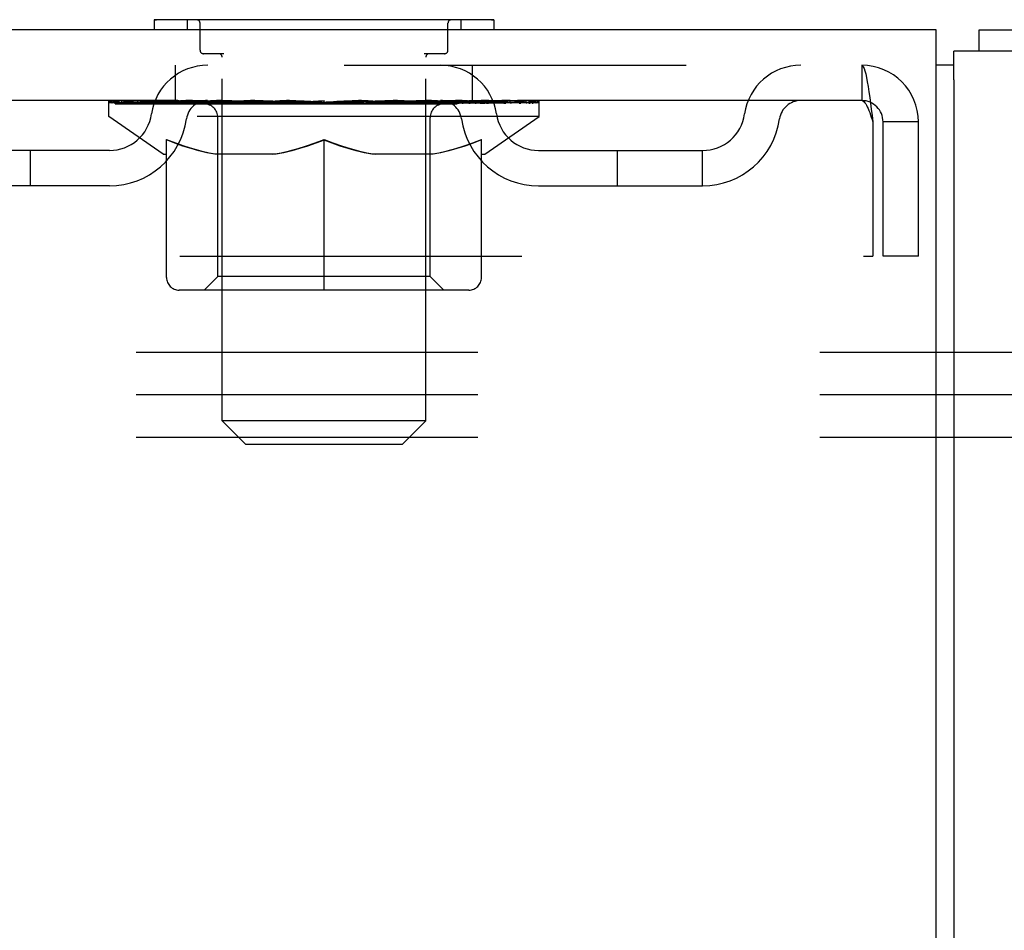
# Model space of a CAD drawing. Header units: inches. Extents: x 0 to 183, y 0 to 118.
# Tile 22 of 80: x 68.43 to 71.33, y 76.22 to 78.9. Entities that reach past the tile are written whole.
import ezdxf

# ---------------------------------------------------------------- set-up
doc = ezdxf.new("R2010")
doc.units = ezdxf.units.IN
doc.header["$LTSCALE"] = 10.065561
doc.header["$MEASUREMENT"] = 0
doc.linetypes.add('HIDDEN', pattern=[0.2, 0.1, -0.1])
doc.layers.get('0').update_dxf_attribs({"linetype": 'CONTINUOUS'})
doc.layers.add('DEFAULT_2', color=8, linetype='HIDDEN')

msp = doc.modelspace()

# ---------------------------------------------------------------- linework, layer by layer
at = {"color": 7, "linetype": 'Continuous'}
for p, q in [((68.8239, 78.9003), (68.8239, 78.8703)), ((69.8239, 78.9003), (68.8239, 78.9003)), ((69.8239, 78.9003), (69.8239, 78.8703)), ((71.1259, 78.8703), (37.7299, 78.8703)), ((71.1259, 75.5368), (71.1259, 78.8703)), ((71.2529, 78.8073), (71.2529, 78.8703)), ((71.1779, 78.7663), (71.1259, 78.7663)), ((71.1779, 78.7238), (71.1779, 75.4558))]:
    msp.add_line(p, q, dxfattribs=at)
at = {"color": 3, "linetype": 'Continuous'}
for p, q in [((71.2529, 78.8703), (86.1029, 78.8703)), ((71.1779, 78.7238), (71.1779, 78.8073)), ((73.8109, 78.8073), (71.1779, 78.8073))]:
    msp.add_line(p, q, dxfattribs=at)
at = {"layer": 'DEFAULT_2', "color": 8, "linetype": 'HIDDEN'}
for p, q in [((68.9209, 78.9003), (68.9209, 78.8703)), ((68.9589, 78.8103), (68.9589, 78.8903)), ((69.6889, 78.8103), (69.6889, 78.8903)), ((69.7269, 78.9003), (69.7269, 78.8703)), ((69.0288, 78.8003), (68.9689, 78.8003)), ((69.0239, 77.7193), (69.0239, 78.7903)), ((69.6789, 78.8003), (69.6189, 78.8003)), ((69.6239, 77.7193), (69.6239, 78.7903)), ((65.3569, 78.7663), (70.9069, 78.7663)), ((68.8864, 78.6623), (68.8864, 78.7663)), ((69.7614, 78.6623), (69.7614, 78.7663)), ((70.9069, 78.7663), (70.9069, 78.6623)), ((70.9092, 78.7653), (70.9069, 78.7663)), ((70.9069, 78.6623), (66.6364, 78.6623)), ((68.6906, 78.6156), (68.6906, 78.6623)), ((68.7002, 78.6557), (68.7002, 78.6623)), ((68.7089, 78.6524), (68.7089, 78.6557)), ((68.7089, 78.6524), (69.9388, 78.6524)), ((68.7177, 78.6524), (68.7177, 78.6557)), ((68.7187, 78.6524), (68.7187, 78.6557)), ((68.7288, 78.6557), (68.7288, 78.6623)), ((68.745, 78.6524), (68.745, 78.6557)), ((68.7469, 78.6524), (68.7469, 78.6557)), ((68.7754, 78.6557), (68.7754, 78.6623)), ((68.7899, 78.6524), (68.7899, 78.6557)), ((68.7926, 78.6524), (68.7926, 78.6557)), ((68.9969, 78.6554), (68.7956, 78.6554)), ((68.8387, 78.6557), (68.8387, 78.6623)), ((68.8401, 78.6524), (68.8401, 78.6554)), ((68.8409, 78.6524), (68.8409, 78.6554)), ((68.8438, 78.6524), (68.8438, 78.6554)), ((68.851, 78.6524), (68.851, 78.6557)), ((68.8511, 78.6524), (68.8511, 78.6554)), ((68.8545, 78.6524), (68.8545, 78.6557)), ((68.8578, 78.6524), (68.8578, 78.6564)), ((68.8621, 78.6524), (68.8621, 78.6554)), ((68.8764, 78.6524), (68.8764, 78.6554)), ((68.8945, 78.6524), (68.8945, 78.6554)), ((68.895, 78.6524), (68.895, 78.6581)), ((68.9153, 78.6524), (68.9153, 78.6554)), ((68.9153, 78.6524), (68.9153, 78.6554)), ((68.9168, 78.6557), (68.9168, 78.6623)), ((68.9265, 78.6524), (68.9265, 78.6557)), ((68.9306, 78.6524), (68.9306, 78.6557)), ((68.9399, 78.6524), (68.9399, 78.6554)), ((68.9512, 78.6524), (68.9512, 78.6596)), ((68.9667, 78.6524), (68.9667, 78.6554)), ((68.9697, 78.6524), (68.9697, 78.6554)), ((68.9969, 78.6524), (68.9969, 78.6554)), ((69.0639, 78.6554), (69.0019, 78.6554)), ((69.0072, 78.6557), (69.0072, 78.6623)), ((69.014, 78.6524), (69.014, 78.6557)), ((69.0187, 78.6524), (69.0187, 78.6557)), ((69.0247, 78.6524), (69.0247, 78.6608)), ((69.0289, 78.6524), (69.0289, 78.6554)), ((69.0398, 78.6524), (69.0398, 78.6554)), ((69.0639, 78.6524), (69.0639, 78.6554)), ((69.1388, 78.6554), (69.0797, 78.6554)), ((69.1, 78.6524), (69.1, 78.6554)), ((69.1073, 78.6557), (69.1073, 78.6623)), ((69.111, 78.6524), (69.111, 78.6557)), ((69.1134, 78.6524), (69.1134, 78.6616)), ((69.1161, 78.6524), (69.1161, 78.6557)), ((69.1235, 78.6524), (69.1235, 78.6558)), ((69.1388, 78.6524), (69.1388, 78.6554)), ((69.2193, 78.6554), (69.1648, 78.6554)), ((69.178, 78.6524), (69.178, 78.6554)), ((69.2094, 78.6554), (69.3239, 78.6623)), ((69.2139, 78.6557), (69.2139, 78.6623)), ((69.2144, 78.6622), (69.2139, 78.6623)), ((69.2144, 78.6557), (69.2144, 78.6622)), ((69.2144, 78.6524), (69.2144, 78.6557)), ((69.2183, 78.6524), (69.2183, 78.6559)), ((69.2193, 78.6524), (69.2193, 78.6554)), ((69.2197, 78.6524), (69.2197, 78.6557)), ((69.303, 78.6554), (69.2548, 78.6554)), ((69.2604, 78.6524), (69.2604, 78.6554)), ((69.303, 78.6524), (69.303, 78.6554)), ((69.3213, 78.6558), (69.3211, 78.6557)), ((69.3211, 78.6524), (69.3211, 78.6557)), ((69.3213, 78.6524), (69.3213, 78.6558)), ((69.3239, 78.6557), (69.3239, 78.6623)), ((69.3264, 78.6524), (69.3264, 78.6558)), ((69.3264, 78.6558), (69.3266, 78.6557)), ((69.3266, 78.6524), (69.3266, 78.6557)), ((69.3284, 78.6554), (69.3929, 78.6554)), ((69.3447, 78.6524), (69.3447, 78.6554)), ((69.3608, 78.6554), (69.3608, 78.6601)), ((69.3608, 78.6601), (69.4383, 78.6554)), ((69.382, 78.6554), (69.382, 78.6588)), ((69.3873, 78.6524), (69.3873, 78.6554)), ((69.428, 78.6524), (69.428, 78.6557)), ((69.4284, 78.6524), (69.4284, 78.6554)), ((69.4284, 78.6554), (69.4829, 78.6554)), ((69.4294, 78.6524), (69.4294, 78.6559)), ((69.4333, 78.6622), (69.4338, 78.6623)), ((69.4333, 78.6557), (69.4333, 78.6622)), ((69.4333, 78.6524), (69.4333, 78.6557)), ((69.4338, 78.6557), (69.4338, 78.6623)), ((69.4697, 78.6524), (69.4697, 78.6554)), ((69.5089, 78.6524), (69.5089, 78.6554)), ((69.5089, 78.6554), (69.568, 78.6554)), ((69.5242, 78.6524), (69.5242, 78.6558)), ((69.5316, 78.6524), (69.5316, 78.6557)), ((69.5343, 78.6524), (69.5343, 78.6616)), ((69.5367, 78.6524), (69.5367, 78.6557)), ((69.5404, 78.6557), (69.5404, 78.6623)), ((69.5477, 78.6524), (69.5477, 78.6554)), ((69.5838, 78.6524), (69.5838, 78.6554)), ((69.5838, 78.6554), (69.6458, 78.6554)), ((69.6079, 78.6524), (69.6079, 78.6554)), ((69.6189, 78.6524), (69.6189, 78.6554)), ((69.623, 78.6524), (69.623, 78.6608)), ((69.629, 78.6524), (69.629, 78.6557)), ((69.6337, 78.6524), (69.6337, 78.6557)), ((69.6405, 78.6557), (69.6405, 78.6623)), ((69.6508, 78.6524), (69.6508, 78.6554)), ((69.6508, 78.6554), (69.8521, 78.6554)), ((69.678, 78.6524), (69.678, 78.6554)), ((69.681, 78.6524), (69.681, 78.6554)), ((69.6965, 78.6524), (69.6965, 78.6596)), ((69.7078, 78.6524), (69.7078, 78.6554)), ((69.7171, 78.6524), (69.7171, 78.6557)), ((69.7212, 78.6524), (69.7212, 78.6557)), ((69.7309, 78.6557), (69.7309, 78.6623)), ((69.7324, 78.6524), (69.7324, 78.6554)), ((69.7324, 78.6524), (69.7324, 78.6554)), ((69.7527, 78.6524), (69.7527, 78.6581)), ((69.7532, 78.6524), (69.7532, 78.6554)), ((69.7713, 78.6524), (69.7713, 78.6554)), ((69.7856, 78.6524), (69.7856, 78.6554)), ((69.7899, 78.6524), (69.7899, 78.6564)), ((69.7932, 78.6524), (69.7932, 78.6557)), ((69.7966, 78.6524), (69.7966, 78.6554)), ((69.7967, 78.6524), (69.7967, 78.6557)), ((69.8039, 78.6524), (69.8039, 78.6554)), ((69.8069, 78.6524), (69.8069, 78.6554)), ((69.8076, 78.6524), (69.8076, 78.6554)), ((69.809, 78.6557), (69.809, 78.6623)), ((69.8551, 78.6524), (69.8551, 78.6557)), ((69.8578, 78.6524), (69.8578, 78.6557)), ((69.8723, 78.6557), (69.8723, 78.6623)), ((69.9008, 78.6524), (69.9008, 78.6557)), ((69.9027, 78.6524), (69.9027, 78.6557)), ((69.9189, 78.6557), (69.9189, 78.6623)), ((69.929, 78.6524), (69.929, 78.6557)), ((69.93, 78.6524), (69.93, 78.6557)), ((69.9388, 78.6524), (69.9388, 78.6557)), ((69.9475, 78.6557), (69.9475, 78.6623)), ((69.9571, 78.6156), (69.9571, 78.6623)), ((68.8499, 78.5041), (68.6906, 78.6156)), ((69.9571, 78.6156), (68.6906, 78.6156)), ((69.0111, 78.1438), (69.0111, 78.6125)), ((69.6366, 78.1438), (69.6366, 78.6125)), ((69.7978, 78.5041), (69.9571, 78.6156)), ((70.9399, 78.5993), (70.9399, 78.2038)), ((70.9699, 78.2038), (70.9699, 78.5993)), ((71.0739, 78.5993), (70.9699, 78.5993)), ((71.0739, 78.2038), (71.0739, 78.5993)), ((68.8604, 78.1411), (68.8604, 78.5474)), ((69.3239, 78.104), (69.3239, 78.5478)), ((69.7873, 78.1411), (69.7873, 78.5474)), ((68.6922, 78.5153), (68.2093, 78.5153)), ((68.4593, 78.4113), (68.4593, 78.5153)), ((68.8499, 78.5041), (68.8604, 78.5041)), ((69.1826, 78.5041), (69.0027, 78.5041)), ((69.645, 78.5041), (69.4651, 78.5041)), ((69.7873, 78.5041), (69.7978, 78.5041)), ((69.9555, 78.5153), (70.4384, 78.5153)), ((70.1884, 78.4113), (70.1884, 78.5153)), ((70.4384, 78.4113), (70.4384, 78.5153)), ((68.6922, 78.4113), (68.2093, 78.4113)), ((69.9555, 78.4113), (70.4384, 78.4113)), ((66.8864, 78.2038), (70.9399, 78.2038)), ((71.0739, 78.2038), (70.9699, 78.2038)), ((69.0111, 78.1438), (68.9713, 78.104)), ((69.6366, 78.1438), (69.0111, 78.1438)), ((69.6366, 78.1438), (69.6764, 78.104)), ((69.7503, 78.104), (68.8974, 78.104)), ((85.8819, 77.9203), (63.8819, 77.9203)), ((85.8819, 77.7953), (63.8819, 77.7953)), ((69.0929, 77.6503), (69.0239, 77.7193)), ((69.6239, 77.7193), (69.0239, 77.7193)), ((69.5549, 77.6503), (69.6239, 77.7193)), ((85.8819, 77.6703), (63.8819, 77.6703)), ((69.0929, 77.6503), (69.5549, 77.6503))]:
    msp.add_line(p, q, dxfattribs=at)
for points in [[(70.9092, 78.7653), (70.9116, 78.7621), (70.9139, 78.757), (70.9163, 78.7498), (70.9186, 78.7407), (70.921, 78.7299), (70.9234, 78.7174), (70.9257, 78.7035), (70.9281, 78.6882), (70.9304, 78.6718), (70.9328, 78.6545), (70.9351, 78.6365), (70.9375, 78.618), (70.9399, 78.5993)], [(70.9116, 78.6608), (70.9092, 78.6619), (70.9069, 78.6623)], [(70.9116, 78.6608), (70.9139, 78.6588), (70.9163, 78.6561), (70.9186, 78.6527), (70.921, 78.6486), (70.9234, 78.6439), (70.9257, 78.6386), (70.9281, 78.6328), (70.9304, 78.6267), (70.9328, 78.6201), (70.9351, 78.6133), (70.9375, 78.6064), (70.9399, 78.5993)], [(68.8604, 78.5474), (68.8862, 78.5374), (68.9116, 78.5286), (68.9365, 78.5208), (68.9612, 78.5141), (68.9858, 78.5085), (69.0103, 78.5041)], [(69.0027, 78.5041), (68.9793, 78.5087), (68.9558, 78.5144), (68.9323, 78.521), (68.9086, 78.5285), (68.8846, 78.537), (68.8604, 78.5465)], [(69.1729, 78.5041), (69.1977, 78.5086), (69.2226, 78.5143), (69.2476, 78.5211), (69.2727, 78.5289), (69.2981, 78.5378), (69.3239, 78.5478)], [(69.3239, 78.5461), (69.2996, 78.5366), (69.2756, 78.5282), (69.2521, 78.5207), (69.2288, 78.5142), (69.2056, 78.5086), (69.1826, 78.5041)], [(69.3239, 78.5478), (69.3498, 78.5377), (69.3754, 78.5288), (69.4006, 78.5209), (69.4254, 78.5142), (69.4502, 78.5086), (69.4748, 78.5041)], [(69.4651, 78.5041), (69.4419, 78.5087), (69.4186, 78.5143), (69.3952, 78.5208), (69.3717, 78.5283), (69.3479, 78.5367), (69.3239, 78.5461)], [(69.6374, 78.5041), (69.6621, 78.5086), (69.6869, 78.5142), (69.7116, 78.5209), (69.7365, 78.5287), (69.7618, 78.5375), (69.7873, 78.5474)], [(69.7873, 78.5465), (69.7629, 78.537), (69.7387, 78.5284), (69.715, 78.5209), (69.6916, 78.5143), (69.6682, 78.5087), (69.645, 78.5041)]]:
    msp.add_lwpolyline(points, dxfattribs=at)
for centre, radius, start, end in [((68.8304, 78.9693), 0.069, 265, 270), ((68.9489, 78.8903), 0.01, 0, 90), ((69.6989, 78.8903), 0.01, 90, 180), ((69.8174, 78.9693), 0.069, 270, 275), ((68.9689, 78.8103), 0.01, 180, 270), ((69.0139, 78.7903), 0.01, 0, 90), ((69.6339, 78.7903), 0.01, 90, 180), ((69.6789, 78.8103), 0.01, 270, 360), ((68.9814, 78.5993), 0.167, 90, 171.9284), ((69.6663, 78.5993), 0.167, 8.0716, 90), ((70.7275, 78.5993), 0.167, 90, 171.9284), ((70.9069, 78.5993), 0.167, 0, 90), ((68.9809, 78.5998), 0.0625, 90, 172.0137), ((68.9713, 78.6125), 0.0398, 0, 90), ((69.6764, 78.6125), 0.0398, 90, 180), ((69.6668, 78.5998), 0.0625, 7.9863, 90), ((70.7271, 78.5998), 0.0625, 90, 172.0137), ((70.9069, 78.5993), 0.063, 0, 90), ((68.6922, 78.6403), 0.125, 270, 351.9284), ((69.9555, 78.6403), 0.125, 188.0716, 270), ((70.4384, 78.6403), 0.125, 270, 351.9284), ((68.6922, 78.6403), 0.229, 270, 352.0137), ((69.9555, 78.6403), 0.229, 187.9863, 270), ((70.4384, 78.6403), 0.229, 270, 352.0137), ((68.8974, 78.1411), 0.0371, 180, 270), ((69.7503, 78.1411), 0.0371, 270, 360)]:
    msp.add_arc(centre, radius, start, end, dxfattribs=at)
for centre, major_axis, ratio, start_param, end_param in [((69.3239, 78.6623), (0.6333, 0.0067), 0.05963, 2.96643, 3.140963), ((68.6708, 78.6504), (0.1981, 0), 0.060556, 0.430652, 1.470503), ((69.3239, 78.6623), (0.6333, 0), 0.060556, 3.141593, 3.316126), ((68.6708, 78.6437), (0.1981, 0.0021), 0.05963, 1.376596, 1.469874), ((69.3239, 78.6623), (0.6333, 0.0132), 0.05688, 2.791345, 2.965878), ((68.6464, 78.6504), (0.1981, 0.0021), 0.05963, 0.25549, 1.295341), ((68.7149, 78.6504), (0.1981, -0.0021), 0.05963, 0.605815, 1.645666), ((69.3239, 78.6623), (0.6333, -0.0067), 0.05963, -2.96643, -2.791898), ((68.7149, 78.6437), (0.1981, 0), 0.060556, 1.551758, 1.645036), ((68.6464, 78.6437), (0.1981, 0.0041), 0.05688, 1.20151, 1.294789), ((68.7161, 78.646), (0.1643, 0.0017), 0.05963, 1.065228, 1.614276), ((68.6964, 78.646), (0.1643, 0.0034), 0.05688, 0.890143, 1.43919), ((68.7543, 78.646), (0.1643, 0), 0.060556, 1.240391, 1.789438), ((69.3239, 78.6623), (0.6333, 0.0192), 0.052395, 2.616403, 2.790936), ((68.6427, 78.6504), (0.1981, 0.0041), 0.05688, 0.080405, 1.120256), ((68.7776, 78.6504), (0.1981, -0.0041), 0.05688, 0.7809, 1.820751), ((69.3239, 78.6623), (0.6333, -0.0132), 0.05688, -2.791345, -2.616812), ((68.7776, 78.6437), (0.1981, -0.0021), 0.05963, 1.72692, 1.820198), ((68.6427, 78.6437), (0.1981, 0.006), 0.052395, 1.026568, 1.119847), ((68.6957, 78.646), (0.1643, 0.005), 0.052395, 0.715201, 1.264248), ((68.8098, 78.646), (0.1643, -0.0017), 0.05963, 1.415553, 1.9646), ((69.3239, 78.6623), (0.6333, 0.0247), 0.046319, 2.441654, 2.616187), ((68.8568, 78.6504), (0.1981, -0.006), 0.052395, 0.955842, 1.995693), ((68.6597, 78.6504), (0.1981, 0.006), 0.052395, -0.094537, 0.945314), ((69.3239, 78.6623), (0.6333, -0.0192), 0.052395, -2.616403, -2.44187), ((68.8568, 78.6437), (0.1981, -0.0041), 0.05688, 1.902006, 1.995284), ((68.6597, 78.6437), (0.1981, 0.0077), 0.046319, 0.851819, 0.945098), ((68.7141, 78.646), (0.1643, 0.0064), 0.046319, 0.540452, 1.089499), ((68.881, 78.646), (0.1643, -0.0034), 0.05688, 1.590638, 2.139686), ((69.3239, 78.6623), (0.6333, 0.0294), 0.038841, 2.267123, 2.441656), ((68.9503, 78.6504), (0.1981, -0.0077), 0.046319, 1.130591, 2.170442), ((68.6968, 78.6504), (0.1981, 0.0077), 0.046319, -0.269286, 0.770565), ((69.3239, 78.6623), (0.6333, -0.0247), 0.046319, -2.441654, -2.267121), ((68.9503, 78.6437), (0.1981, -0.006), 0.052395, 2.076947, 2.170226), ((68.6968, 78.6437), (0.1981, 0.0092), 0.038841, 0.677289, 0.770567), ((68.7511, 78.646), (0.1643, 0.0076), 0.038841, 0.365921, 0.914969), ((68.9655, 78.646), (0.1643, -0.005), 0.052395, 1.76558, 2.314627), ((69.3239, 78.6623), (0.6333, 0.0332), 0.030195, 2.09281, 2.267343), ((69.0551, 78.6504), (0.1981, -0.0092), 0.038841, 1.305122, 2.344973), ((68.753, 78.6504), (0.1981, 0.0092), 0.038841, -0.443817, 0.596034), ((69.3239, 78.6623), (0.6333, -0.0294), 0.038841, -2.267123, -2.092591), ((69.0551, 78.6437), (0.1981, -0.0077), 0.046319, 2.251696, 2.344975), ((68.753, 78.6437), (0.1981, 0.0104), 0.030195, 0.502975, 0.596254), ((68.8054, 78.646), (0.1643, 0.0086), 0.030195, 0.191608, 0.740655), ((69.061, 78.646), (0.1643, -0.0064), 0.046319, 1.940329, 2.489376), ((68.8266, 78.6504), (0.1981, 0.0104), 0.030195, -0.61813, 0.421721), ((69.3239, 78.6623), (0.6333, 0.0361), 0.020645, 1.918687, 2.09322), ((69.168, 78.6504), (0.1981, -0.0104), 0.030195, 1.479435, 2.519286), ((69.3239, 78.6623), (0.6333, -0.0332), 0.030195, -2.09281, -1.918277), ((69.168, 78.6437), (0.1981, -0.0092), 0.038841, 2.426227, 2.519505), ((68.8266, 78.6437), (0.1981, 0.0113), 0.020645, 0.328852, 0.422131), ((68.8755, 78.646), (0.1643, 0.0094), 0.020645, 0.017485, 0.566532), ((69.1645, 78.646), (0.1643, -0.0076), 0.038841, 2.11486, 2.663907), ((68.9152, 78.6504), (0.1981, 0.0113), 0.020645, -0.792253, 0.247598), ((69.3239, 78.6623), (0.6333, 0.0378), 0.010478, 1.744704, 1.919237), ((69.2857, 78.6504), (0.1981, -0.0113), 0.020645, 1.653558, 2.693409), ((69.3239, 78.6623), (0.6333, -0.0361), 0.020645, -1.918687, -1.744154), ((69.2857, 78.6437), (0.1981, -0.0104), 0.030195, 2.60054, 2.693819), ((68.9152, 78.6437), (0.1981, 0.0118), 0.010478, 0.154869, 0.248148), ((68.9592, 78.646), (0.1643, 0.0098), 0.010478, 6.126688, 6.675735), ((69.2728, 78.646), (0.1643, -0.0086), 0.030195, 2.289173, 2.83822), ((69.0163, 78.6504), (0.1981, 0.0118), 0.010478, -0.966236, -0.000846), ((69.4046, 78.6504), (0.1981, -0.0118), 0.010478, 1.827541, 2.867392), ((69.3239, 78.6623), (0.6333, -0.0378), 0.010478, -1.744704, -1.563007), ((69.4046, 78.6437), (0.1981, -0.0113), 0.020645, 2.774664, 2.867942), ((69.3826, 78.646), (0.1643, -0.0094), 0.020645, 2.463296, 3.012344), ((69.2431, 78.6504), (0.1981, 0.0118), 0.010478, 0.274201, 1.314052), ((69.157, 78.646), (0.1643, 0.0098), 0.010478, -0.000483, 0.504314), ((69.1267, 78.6437), (0.1981, 0.0118), 0.010478, 0.099668, 0.192946), ((69.3239, 78.6623), (0.6333, 0.0378), 0.010478, -1.571421, -1.396888), ((69.4907, 78.646), (0.1643, -0.0098), 0.010478, 2.637279, 3.14189), ((69.521, 78.6437), (0.1981, -0.0118), 0.010478, 2.74231, 2.948646), ((69.362, 78.6504), (0.1981, 0.0113), 0.020645, 0.448184, 1.488034), ((69.2651, 78.646), (0.1643, 0.0094), 0.020645, 0.129249, 0.678296), ((69.2431, 78.6437), (0.1981, 0.0113), 0.020645, 0.273651, 0.366929), ((69.6314, 78.6504), (0.1981, -0.0118), 0.010478, -3.140747, -2.175357), ((69.3239, 78.6623), (0.6333, 0.0361), 0.020645, -1.397439, -1.222906), ((69.3239, 78.6623), (0.6333, -0.0378), 0.010478, 1.222355, 1.396888), ((69.4797, 78.6504), (0.1981, 0.0104), 0.030195, 0.622307, 1.662158), ((69.3749, 78.646), (0.1643, 0.0086), 0.030195, 0.303372, 0.852419), ((69.6885, 78.646), (0.1643, -0.0098), 0.010478, 2.749043, 3.29809), ((69.7325, 78.6504), (0.1981, -0.0113), 0.020645, 2.893995, 3.933846), ((69.362, 78.6437), (0.1981, 0.0104), 0.030195, 0.447774, 0.541052), ((69.7325, 78.6437), (0.1981, -0.0118), 0.010478, 2.893445, 2.986723), ((69.5926, 78.6504), (0.1981, 0.0092), 0.038841, 0.79662, 1.836471), ((69.3239, 78.6623), (0.6333, 0.0332), 0.030195, -1.223315, -1.048783), ((69.3239, 78.6623), (0.6333, -0.0361), 0.020645, 1.048373, 1.222906), ((69.4832, 78.646), (0.1643, 0.0076), 0.038841, 0.477686, 1.026733), ((69.7722, 78.646), (0.1643, -0.0094), 0.020645, 2.57506, 3.124108), ((69.8211, 78.6504), (0.1981, -0.0104), 0.030195, 2.719872, 3.759723), ((69.6974, 78.6504), (0.1981, 0.0077), 0.046319, 0.971151, 2.011002), ((69.4797, 78.6437), (0.1981, 0.0092), 0.038841, 0.622087, 0.715366), ((69.8211, 78.6437), (0.1981, -0.0113), 0.020645, 2.719462, 2.812741), ((69.3239, 78.6623), (0.6333, 0.0294), 0.038841, -1.049002, -0.874469), ((69.3239, 78.6623), (0.6333, -0.0332), 0.030195, 0.87425, 1.048783), ((69.5867, 78.646), (0.1643, 0.0064), 0.046319, 0.652216, 1.201263), ((69.7909, 78.6504), (0.1981, 0.006), 0.052395, 1.1459, 2.185751), ((69.8423, 78.646), (0.1643, -0.0086), 0.030195, 2.400937, 2.949985), ((69.8947, 78.6504), (0.1981, -0.0092), 0.038841, 2.545558, 3.585409), ((69.6822, 78.646), (0.1643, 0.005), 0.052395, 0.826965, 1.376012), ((69.5926, 78.6437), (0.1981, 0.0077), 0.046319, 0.796618, 0.889896), ((69.8947, 78.6437), (0.1981, -0.0104), 0.030195, 2.545339, 2.638617), ((69.8701, 78.6504), (0.1981, 0.0041), 0.05688, 1.320842, 2.360692), ((69.3239, 78.6623), (0.6333, 0.0247), 0.046319, -0.874471, -0.699939), ((69.3239, 78.6623), (0.6333, -0.0294), 0.038841, 0.699936, 0.874469), ((69.9509, 78.6504), (0.1981, -0.0077), 0.046319, 2.371028, 3.410879), ((69.8966, 78.646), (0.1643, -0.0076), 0.038841, 2.226624, 2.775671), ((69.9328, 78.6504), (0.1981, 0.0021), 0.05963, 1.495927, 2.535778), ((69.7668, 78.646), (0.1643, 0.0034), 0.05688, 1.001907, 1.550954), ((69.988, 78.6504), (0.1981, -0.006), 0.052395, 2.196279, 3.23613), ((69.9336, 78.646), (0.1643, -0.0064), 0.046319, 2.052093, 2.601141), ((69.6974, 78.6437), (0.1981, 0.006), 0.052395, 0.971367, 1.064645), ((69.9509, 78.6437), (0.1981, -0.0092), 0.038841, 2.371026, 2.464304), ((69.977, 78.6504), (0.1981, 0), 0.060556, 1.671089, 2.71094), ((70.005, 78.6504), (0.1981, -0.0041), 0.05688, 2.021337, 3.061188), ((69.3239, 78.6623), (0.6333, 0.0192), 0.052395, -0.699723, -0.52519), ((69.3239, 78.6623), (0.6333, -0.0247), 0.046319, 0.525406, 0.699939), ((70.0013, 78.6504), (0.1981, -0.0021), 0.05963, 1.846251, 2.886102), ((69.8379, 78.646), (0.1643, 0.0017), 0.05963, 1.176993, 1.72604), ((69.952, 78.646), (0.1643, -0.005), 0.052395, 1.877344, 2.426392), ((69.8934, 78.646), (0.1643, 0), 0.060556, 1.352155, 1.901202), ((69.9513, 78.646), (0.1643, -0.0034), 0.05688, 1.702402, 2.25145), ((69.9316, 78.646), (0.1643, -0.0017), 0.05963, 1.527317, 2.076364), ((69.7909, 78.6437), (0.1981, 0.0041), 0.05688, 1.146309, 1.239587), ((69.988, 78.6437), (0.1981, -0.0077), 0.046319, 2.196495, 2.289773), ((69.3239, 78.6623), (0.6333, 0.0132), 0.05688, -0.524781, -0.350248), ((69.3239, 78.6623), (0.6333, -0.0192), 0.052395, 0.350657, 0.52519), ((69.8701, 78.6437), (0.1981, 0.0021), 0.05963, 1.321394, 1.414673), ((70.005, 78.6437), (0.1981, -0.006), 0.052395, 2.021746, 2.115024), ((69.3239, 78.6623), (0.6333, 0.0067), 0.05963, -0.349695, -0.175162), ((69.3239, 78.6623), (0.6333, -0.0132), 0.05688, 0.175715, 0.350248), ((69.9328, 78.6437), (0.1981, 0), 0.060556, 1.496556, 1.589835), ((70.0013, 78.6437), (0.1981, -0.0041), 0.05688, 1.846804, 1.940083), ((69.977, 78.6437), (0.1981, -0.0021), 0.05963, 1.671719, 1.764997), ((69.3239, 78.6623), (0.6333, 0), 0.060556, -0.174533, 0), ((69.3239, 78.6623), (0.6333, -0.0067), 0.05963, 0.000629, 0.175162)]:
    msp.add_ellipse(centre, major_axis=major_axis, ratio=ratio, start_param=start_param, end_param=end_param, dxfattribs=at)

doc.saveas('drawing.dxf')
